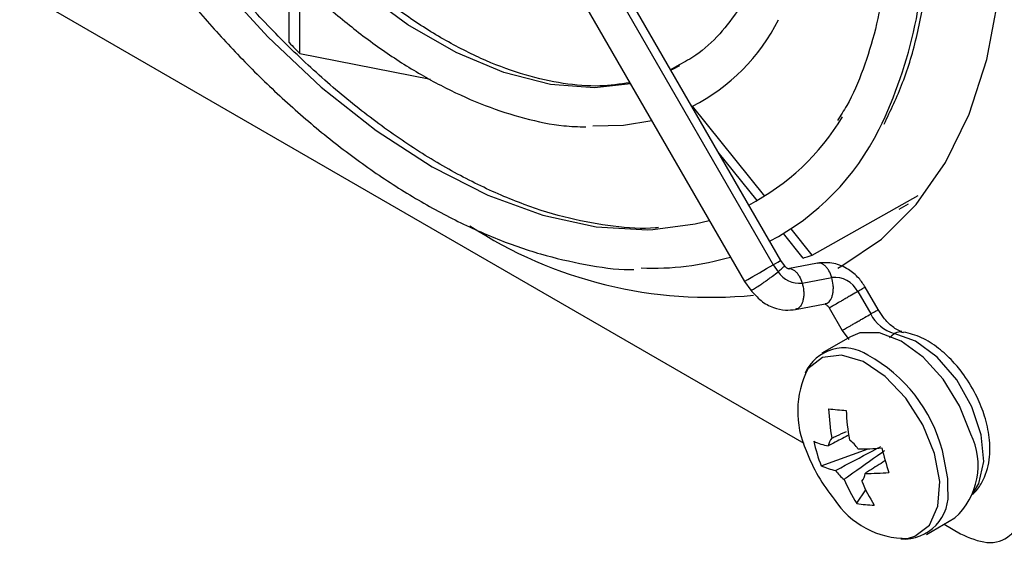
# Model space of a CAD drawing. Header units: millimetres. Extents: x -0.66 to 0.91, y -0.4 to 0.64.
# Tile 76 of 171: x 0.564 to 0.6016, y -0.356 to -0.336. Entities that reach past the tile are written whole.
import ezdxf

# ---------------------------------------------------------------- set-up
doc = ezdxf.new("R2010")
doc.units = ezdxf.units.MM
doc.layers.add('FORMAT', color=7, linetype='Continuous')

msp = doc.modelspace()

# ---------------------------------------------------------------- linework, layer by layer
at = {"layer": 'FORMAT', "color": 7, "linetype": 'Continuous', "lineweight": 25}
for p, q in [((0.582025, -0.326765), (0.592775, -0.345385)), ((0.593068, -0.345216), (0.582318, -0.326596)), ((0.580932, -0.327396), (0.591682, -0.346016)), ((0.574266, -0.336883), (0.574266, -0.334135)), ((0.574671, -0.337302), (0.574671, -0.334539)), ((0.563958, -0.334889), (0.593948, -0.352202)), ((0.574671, -0.337302), (0.579672, -0.33829)), ((0.58918, -0.337737), (0.588857, -0.337922)), ((0.59246, -0.342752), (0.589695, -0.339312)), ((0.592164, -0.342925), (0.590678, -0.341075)), ((0.594272, -0.345006), (0.598319, -0.342732)), ((0.597601, -0.343258), (0.597958, -0.343052)), ((0.59393, -0.345122), (0.593179, -0.344187)), ((0.594272, -0.345006), (0.593468, -0.344006)), ((0.59321, -0.345412), (0.593067, -0.345215)), ((0.594471, -0.345317), (0.59334, -0.345529)), ((0.592775, -0.345385), (0.592966, -0.345647)), ((0.591683, -0.346017), (0.591922, -0.346345)), ((0.593889, -0.346078), (0.59502, -0.345866)), ((0.596013, -0.346402), (0.596509, -0.347261)), ((0.596798, -0.347095), (0.596302, -0.346236)), ((0.593636, -0.347089), (0.594768, -0.346877)), ((0.594924, -0.347031), (0.59542, -0.34789)), ((0.59542, -0.34789), (0.595668, -0.348236)), ((0.597699, -0.347952), (0.597765, -0.347967)), ((0.59573, -0.348131), (0.594637, -0.348762)), ((0.597232, -0.348156), (0.597404, -0.348004)), ((0.594615, -0.353067), (0.596414, -0.352412)), ((0.595973, -0.354499), (0.596317, -0.353982)), ((0.598637, -0.35569), (0.599729, -0.355059)), ((0.599313, -0.3553), (0.599942, -0.355663))]:
    msp.add_line(p, q, dxfattribs=at)
at = {"layer": 'FORMAT', "color": 7, "linetype": 'Continuous', "lineweight": 25, "flags": 128}
for points in [[(0.595249, -0.345506), (0.595399, -0.345426), (0.596921, -0.344395), (0.598252, -0.343072), (0.599376, -0.341473), (0.600279, -0.339618), (0.60095, -0.337528), (0.601381, -0.335229), (0.601566, -0.33275), (0.601504, -0.33012), (0.601196, -0.327371), (0.600644, -0.324536), (0.599856, -0.321651), (0.598841, -0.318749), (0.597612, -0.315867), (0.597153, -0.314908)], [(0.58732, -0.338459), (0.585947, -0.338611), (0.584255, -0.338483), (0.582479, -0.338032), (0.580651, -0.337267), (0.578807, -0.336202), (0.576979, -0.334857), (0.575203, -0.333257), (0.573511, -0.331431), (0.571934, -0.329415), (0.57058, -0.32737)], [(0.567603, -0.329089), (0.567976, -0.329698), (0.569661, -0.332194), (0.571493, -0.33453), (0.573444, -0.336671), (0.575488, -0.338586), (0.577593, -0.340247), (0.579729, -0.34163), (0.581865, -0.342714), (0.583971, -0.343483), (0.586014, -0.343928), (0.587966, -0.34404), (0.58817, -0.344032)], [(0.58919, -0.337771), (0.588955, -0.337896), (0.588867, -0.337939)], [(0.585886, -0.340065), (0.587053, -0.340039), (0.588133, -0.339868)], [(0.58817, -0.344032), (0.589797, -0.343819), (0.590336, -0.343683)], [(0.592775, -0.345385), (0.592961, -0.345277), (0.593058, -0.345222), (0.593068, -0.345216)], [(0.591682, -0.346016), (0.5917, -0.346006), (0.59181, -0.345942), (0.592006, -0.345829), (0.592258, -0.345683), (0.592528, -0.345527), (0.592775, -0.345385)], [(0.600342, -0.351852), (0.599907, -0.350767), (0.599278, -0.349756), (0.598511, -0.348908), (0.597676, -0.348298), (0.596844, -0.347982), (0.596092, -0.347987), (0.59573, -0.348131)], [(0.600443, -0.354083), (0.60065, -0.353737), (0.600832, -0.352899), (0.60074, -0.351886), (0.600383, -0.350806), (0.5998, -0.349776), (0.599054, -0.348908), (0.598226, -0.348295), (0.597404, -0.348004)], [(0.598949, -0.352592), (0.598504, -0.351495), (0.597855, -0.350482), (0.597067, -0.349651), (0.596217, -0.349083), (0.595389, -0.348835), (0.594662, -0.34893), (0.594108, -0.34936), (0.594105, -0.349364)], [(0.599464, -0.353962), (0.599453, -0.353545), (0.59925, -0.352483)], [(0.597919, -0.355839), (0.598203, -0.355758), (0.598756, -0.355329), (0.599082, -0.354607), (0.599149, -0.353664), (0.598949, -0.352592)]]:
    msp.add_lwpolyline(points, dxfattribs=at)
at = {"layer": 'FORMAT', "color": 7, "linetype": 'Continuous', "lineweight": 25}
for centre, radius, start, end in [((0.581106, -0.332558), 0.0174855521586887, 334.082439, 1.671492), ((0.586288, -0.332626), 0.0075047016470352, 297.00346, 333.18956), ((0.587656, -0.335051), 0.0090695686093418, 297.502016, 329.009018), ((0.588131, -0.335877), 0.0097166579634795, 297.677271, 333.580695), ((0.590359, -0.329852), 0.0167721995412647, 236.797314, 275.69798), ((0.588205, -0.335162), 0.0103466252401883, 267.377465, 286.496952), ((0.593773, -0.345121), 0.0009636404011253, 213.106287, 276.923802), ((0.595129, -0.346851), 0.0009916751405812, 26.914969, 96.267295), ((0.597786, -0.346633), 0.0014229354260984, 206.202826, 254.457743), ((0.59549, -0.350188), 0.0016319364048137, 56.03811, 155.766161), ((0.593614, -0.353948), 0.0058236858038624, 14.568667, 61.396359), ((0.597284, -0.350985), 0.0035685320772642, 152.978324, 204.857526), ((0.603416, -0.267801), 0.0835191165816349, 264.146391, 264.610156), ((0.603073, -0.35055), 0.0081811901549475, 182.344977, 190.244107), ((0.603745, -0.350616), 0.0081811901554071, 182.344977, 190.244107), ((0.595413, -0.349695), 0.0026613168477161, 246.126612, 258.588272), ((0.600119, -0.350919), 0.0059081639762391, 191.814304, 201.314934), ((0.595385, -0.352349), 0.0005001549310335, 136.569759, 174.80939), ((0.594797, -0.353249), 0.0014803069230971, 34.253954, 52.676003), ((0.597898, -0.353047), 0.0027210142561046, 312.313518, 26.048955), ((0.600134, -0.350207), 0.0065, 200.517643, 219.47698), ((0.596116, -0.342059), 0.0103566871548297, 269.470198, 274.500007), ((0.609689, -0.349099), 0.0131756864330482, 194.436461, 198.692777), ((0.595692, -0.350633), 0.002661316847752, 246.126612, 258.588272), ((0.596389, -0.352408), 0.0014803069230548, 214.253954, 232.676003), ((0.601285, -0.351117), 0.006297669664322, 203.081084, 212.487193), ((0.595801, -0.353308), 0.0005001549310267, 316.569759, 354.80939), ((0.596395, -0.342997), 0.0103566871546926, 269.470198, 274.500007), ((0.601958, -0.351183), 0.0062976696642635, 203.081084, 212.487193), ((0.597773, -0.354162), 0.0017033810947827, 266.330633, 6.747761), ((0.597866, -0.352569), 0.0032706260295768, 212.780128, 270.919297), ((0.59664, -0.35118), 0.0033854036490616, 258.648116, 270.108432)]:
    msp.add_arc(centre, radius, start, end, dxfattribs=at)
for points, knots in [([(0.5872969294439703, -0.3384198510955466), (0.586919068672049, -0.338474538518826), (0.5861185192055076, -0.3385904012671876), (0.5847692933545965, -0.3384823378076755), (0.5833091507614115, -0.3381610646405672), (0.5818009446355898, -0.3376100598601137), (0.5802682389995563, -0.3368447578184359), (0.5787337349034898, -0.3358761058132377), (0.5772257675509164, -0.3347251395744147), (0.5757804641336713, -0.3334269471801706), (0.5744301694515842, -0.3320252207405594), (0.5732914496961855, -0.3306793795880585), (0.5723281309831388, -0.3294049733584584), (0.571550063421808, -0.3282962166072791), (0.5710901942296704, -0.3275341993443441), (0.5708848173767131, -0.3271938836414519)], [0, 0, 0, 0, 0.0792995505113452, 0.1680068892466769, 0.2554218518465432, 0.3421260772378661, 0.4283749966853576, 0.5141588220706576, 0.5992429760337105, 0.6829289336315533, 0.763397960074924, 0.8403713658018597, 0.8957651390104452, 0.9534488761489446, 1, 1, 1, 1]), ([(0.5695045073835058, -0.3279909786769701), (0.569819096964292, -0.328509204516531), (0.5703165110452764, -0.3293285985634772), (0.5712020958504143, -0.3305745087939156), (0.5721195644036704, -0.33177571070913), (0.5732679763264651, -0.333119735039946), (0.5745181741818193, -0.3344252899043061), (0.575866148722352, -0.3356654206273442), (0.577284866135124, -0.3367999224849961), (0.5787537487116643, -0.3378011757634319), (0.580253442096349, -0.3386466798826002), (0.5817677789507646, -0.3393227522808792), (0.5832787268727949, -0.339803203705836), (0.5845690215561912, -0.3400765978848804), (0.5853295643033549, -0.3400993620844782), (0.5856093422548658, -0.3401077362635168)], [0, 0, 0, 0, 0.0752712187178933, 0.1190152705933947, 0.1913376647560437, 0.2658622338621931, 0.3452244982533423, 0.4273771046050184, 0.5115231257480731, 0.5970626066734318, 0.6836285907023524, 0.7710263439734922, 0.8591905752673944, 0.9482009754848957, 1, 1, 1, 1]), ([(0.5883941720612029, -0.343954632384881), (0.5883553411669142, -0.3439593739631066), (0.5878144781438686, -0.3440254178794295), (0.586677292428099, -0.3439290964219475), (0.5850008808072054, -0.3436480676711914), (0.5832606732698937, -0.3431086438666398), (0.5814882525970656, -0.3423493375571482), (0.5796988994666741, -0.3413702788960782), (0.577915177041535, -0.340186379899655), (0.5761609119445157, -0.3388152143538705), (0.5744652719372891, -0.3372847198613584), (0.5728709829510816, -0.3356455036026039), (0.5714449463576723, -0.3339933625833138), (0.5702577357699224, -0.3324663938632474), (0.5692194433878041, -0.3310027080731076), (0.5684591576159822, -0.3298554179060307), (0.5680240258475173, -0.3291233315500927), (0.567901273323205, -0.3289168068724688)], [0, 0, 0, 0, 0.0064217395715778, 0.0894463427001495, 0.1715279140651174, 0.2530353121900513, 0.3341962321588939, 0.4150830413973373, 0.4956666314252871, 0.5757815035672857, 0.655024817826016, 0.7324659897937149, 0.8055184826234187, 0.8691676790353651, 0.9192229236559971, 0.9772124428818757, 1, 1, 1, 1]), ([(0.5929953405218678, -0.3292821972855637), (0.5929955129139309, -0.329636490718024), (0.5929959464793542, -0.3305275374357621), (0.5928334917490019, -0.331845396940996), (0.5925295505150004, -0.333231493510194), (0.592077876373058, -0.3344891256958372), (0.5914856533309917, -0.3356157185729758), (0.5907351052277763, -0.3365899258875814), (0.5899710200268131, -0.3373184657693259), (0.5893981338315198, -0.3376214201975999), (0.5891797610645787, -0.3377369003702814)], [0, 0, 0, 0, 0.0863034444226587, 0.2170528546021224, 0.3488997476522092, 0.4823705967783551, 0.6186136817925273, 0.7596037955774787, 0.9083657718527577, 1, 1, 1, 1]), ([(0.566451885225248, -0.3295908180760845), (0.5668518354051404, -0.3302543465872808), (0.5674585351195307, -0.3312608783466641), (0.5684987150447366, -0.3327621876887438), (0.5695254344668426, -0.3341500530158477), (0.5708075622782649, -0.3357212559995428), (0.5722040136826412, -0.3372703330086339), (0.5737126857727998, -0.3387712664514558), (0.5753063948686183, -0.3401806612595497), (0.5769646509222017, -0.3414684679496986), (0.5786680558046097, -0.3426107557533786), (0.5803992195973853, -0.3435894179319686), (0.5821416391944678, -0.3443875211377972), (0.5838832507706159, -0.3450005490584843), (0.5856029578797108, -0.3453886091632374), (0.5868001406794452, -0.3455719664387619), (0.5873996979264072, -0.3455576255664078), (0.5874551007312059, -0.3455563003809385)], [0, 0, 0, 0, 0.0733891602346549, 0.1113268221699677, 0.1741237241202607, 0.2389292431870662, 0.3080412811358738, 0.3796978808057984, 0.4531987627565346, 0.5280017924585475, 0.6037494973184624, 0.6802125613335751, 0.7572653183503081, 0.8348634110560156, 0.9130479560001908, 0.9919650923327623, 1, 1, 1, 1]), ([(0.5972016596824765, -0.3317106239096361), (0.5972019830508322, -0.3321245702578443), (0.5972027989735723, -0.3331690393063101), (0.5970320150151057, -0.3347314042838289), (0.5967133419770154, -0.336397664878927), (0.5962313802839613, -0.3379253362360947), (0.5957384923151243, -0.3390937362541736), (0.5953568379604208, -0.339681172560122), (0.5952344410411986, -0.3398695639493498)], [0, 0, 0, 0, 0.1263760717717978, 0.31887198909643, 0.5126610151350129, 0.708185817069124, 0.9064149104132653, 0.9999999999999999, 0.9999999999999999, 0.9999999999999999, 0.9999999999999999]), ([(0.5970225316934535, -0.339999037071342), (0.5972710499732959, -0.3394814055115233), (0.5977805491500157, -0.3384201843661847), (0.598315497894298, -0.3366013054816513), (0.5986670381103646, -0.3346139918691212), (0.5988250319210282, -0.3329733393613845), (0.5988024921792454, -0.3319698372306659), (0.5987966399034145, -0.3317092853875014)], [0, 0, 0, 0, 0.2217724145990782, 0.4546662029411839, 0.6870687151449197, 0.9187497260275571, 1, 1, 1, 1]), ([(0.5742655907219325, -0.3368825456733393), (0.5743410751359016, -0.336961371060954), (0.5744758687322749, -0.3371021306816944), (0.5746115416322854, -0.337240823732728), (0.57467123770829, -0.3373018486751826)], [0, 0, 0, 0, 0.5600000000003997, 1, 1, 1, 1]), ([(0.5939303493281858, -0.3451217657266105), (0.593994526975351, -0.3451009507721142), (0.5941091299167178, -0.3450637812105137), (0.5942222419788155, -0.345023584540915), (0.5942720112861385, -0.3450058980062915)], [0, 0, 0, 0, 0.559999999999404, 1, 1, 1, 1]), ([(0.59630206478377, -0.3462355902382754), (0.5962241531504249, -0.3461180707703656), (0.5960494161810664, -0.3458545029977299), (0.5956421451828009, -0.3455214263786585), (0.5950885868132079, -0.3452762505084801), (0.5946840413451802, -0.3453027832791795), (0.5944731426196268, -0.3453166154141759)], [0, 0, 0, 0, 0.188842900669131, 0.4235289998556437, 0.6994725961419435, 1, 1, 1, 1]), ([(0.595020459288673, -0.3458655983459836), (0.5949866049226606, -0.3457743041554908), (0.5949344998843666, -0.3456337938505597), (0.5948319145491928, -0.345488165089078), (0.594743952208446, -0.345397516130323), (0.5946508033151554, -0.3453390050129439), (0.5945572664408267, -0.3453041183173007), (0.5945010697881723, -0.3453220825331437), (0.5944736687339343, -0.3453308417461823)], [0, 0, 0, 0, 0.2702877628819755, 0.4159981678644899, 0.5650261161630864, 0.7143020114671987, 0.8606958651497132, 1, 1, 1, 1]), ([(0.5919237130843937, -0.346342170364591), (0.5919232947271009, -0.3463438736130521), (0.5919214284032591, -0.3463514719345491), (0.5919531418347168, -0.3463437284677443), (0.5920465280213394, -0.346297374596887), (0.5922060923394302, -0.3461979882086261), (0.5923602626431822, -0.3460949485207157), (0.5924901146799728, -0.346004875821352), (0.5926227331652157, -0.3459097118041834), (0.5927904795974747, -0.3457858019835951), (0.5928967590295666, -0.3457019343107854), (0.592965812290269, -0.3456474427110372)], [0, 0, 0, 0, 0.0265343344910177, 0.1183716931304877, 0.2892153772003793, 0.4600590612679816, 0.5518964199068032, 0.6455417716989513, 0.7390315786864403, 0.8304401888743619, 1, 1, 1, 1]), ([(0.5929658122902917, -0.3456474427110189), (0.593024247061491, -0.3455990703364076), (0.5931141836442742, -0.3455246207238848), (0.5931815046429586, -0.3454588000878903), (0.5932114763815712, -0.3454234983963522), (0.5932092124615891, -0.3454159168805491), (0.5932081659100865, -0.3454124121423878)], [0, 0, 0, 0, 0.3899451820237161, 0.6001621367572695, 0.8151653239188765, 1, 1, 1, 1]), ([(0.5933433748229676, -0.345527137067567), (0.5933439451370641, -0.3455269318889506), (0.5933469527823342, -0.3455258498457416), (0.593327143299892, -0.3455199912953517), (0.5932780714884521, -0.3454903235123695), (0.5932339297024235, -0.3454394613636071), (0.5932106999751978, -0.3454126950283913)], [0, 0, 0, 0, 0.0654595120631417, 0.345211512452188, 0.6554158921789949, 1, 1, 1, 1]), ([(0.5933675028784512, -0.3455379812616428), (0.5933867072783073, -0.3455322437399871), (0.5934347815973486, -0.3455178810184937), (0.5935195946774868, -0.3455516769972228), (0.5936126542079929, -0.3456094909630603), (0.5937006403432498, -0.3457003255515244), (0.5938032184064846, -0.3458458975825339), (0.5938553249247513, -0.3459864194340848), (0.5938891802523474, -0.3460777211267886)], [0, 0, 0, 0, 0.1016429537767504, 0.2544425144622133, 0.4102502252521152, 0.5657991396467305, 0.717885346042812, 1, 1, 1, 1]), ([(0.5938891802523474, -0.3460777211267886), (0.5939123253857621, -0.3461751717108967), (0.5939479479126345, -0.3463251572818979), (0.5939507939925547, -0.3465285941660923), (0.5939353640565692, -0.3466782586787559), (0.5939007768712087, -0.3468131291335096), (0.5938345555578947, -0.3469552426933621), (0.5937460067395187, -0.347063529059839), (0.593663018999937, -0.347071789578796), (0.5936357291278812, -0.3470745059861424)], [0, 0, 0, 0, 0.2134192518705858, 0.328472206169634, 0.4461446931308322, 0.5640129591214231, 0.6796055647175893, 0.8946407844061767, 1, 1, 1, 1]), ([(0.5947651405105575, -0.3468627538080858), (0.5947930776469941, -0.3468600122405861), (0.5948767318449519, -0.3468518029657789), (0.5949658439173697, -0.3467431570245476), (0.595032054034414, -0.3466009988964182), (0.5950666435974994, -0.346466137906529), (0.5950820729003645, -0.3463164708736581), (0.5950792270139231, -0.3461130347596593), (0.5950436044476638, -0.3459630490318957), (0.5950204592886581, -0.3458655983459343)], [0, 0, 0, 0, 0.1075562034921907, 0.3220633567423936, 0.437372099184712, 0.5549509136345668, 0.6723344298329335, 0.7871048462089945, 1, 1, 1, 1]), ([(0.591920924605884, -0.3463441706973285), (0.5920456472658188, -0.3464894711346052), (0.5922901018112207, -0.3467742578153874), (0.5927650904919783, -0.3470260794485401), (0.5932231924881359, -0.3471347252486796), (0.5935077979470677, -0.3471028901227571), (0.5936386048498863, -0.3470882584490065)], [0, 0, 0, 0, 0.2813238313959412, 0.5513904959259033, 0.7938155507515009, 1, 1, 1, 1]), ([(0.5960129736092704, -0.3464024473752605), (0.5959370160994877, -0.3464462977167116), (0.595820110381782, -0.346513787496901), (0.5956395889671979, -0.3466180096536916), (0.5954981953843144, -0.346699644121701), (0.5953612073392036, -0.3467787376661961), (0.595200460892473, -0.3468715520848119), (0.5950371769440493, -0.3469658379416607), (0.5949484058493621, -0.3470171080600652), (0.5949212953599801, -0.3470327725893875), (0.5949251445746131, -0.3470305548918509), (0.5949255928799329, -0.3470302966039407)], [0, 0, 0, 0, 0.172042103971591, 0.2647889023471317, 0.3596473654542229, 0.4546636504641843, 0.5478454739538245, 0.7211902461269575, 0.8945350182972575, 0.9877168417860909, 1, 1, 1, 1]), ([(0.5962998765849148, -0.3462368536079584), (0.5962989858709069, -0.346237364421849), (0.5962970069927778, -0.3462384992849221), (0.5962588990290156, -0.3462604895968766), (0.5961789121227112, -0.3463066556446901), (0.5960783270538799, -0.346364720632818), (0.5960129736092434, -0.3464024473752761)], [0, 0, 0, 0, 0.1775607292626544, 0.3944824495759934, 0.6065752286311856, 1, 1, 1, 1]), ([(0.5947702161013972, -0.3468781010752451), (0.5947707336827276, -0.3468787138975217), (0.5947718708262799, -0.3468800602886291), (0.594814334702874, -0.3469016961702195), (0.5948640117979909, -0.346947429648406), (0.5949009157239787, -0.3469938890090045), (0.5949165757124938, -0.347019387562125), (0.5949238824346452, -0.34703128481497)], [0, 0, 0, 0, 0.2475932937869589, 0.5439707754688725, 0.7973658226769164, 0.9054538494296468, 1, 1, 1, 1]), ([(0.5965089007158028, -0.3472614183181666), (0.5965742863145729, -0.347223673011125), (0.5966749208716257, -0.3471655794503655), (0.5967546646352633, -0.347119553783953), (0.5967915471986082, -0.3470982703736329), (0.5967936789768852, -0.3470970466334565), (0.5967945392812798, -0.3470965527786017)], [0, 0, 0, 0, 0.4059219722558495, 0.624751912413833, 0.8485641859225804, 1, 1, 1, 1]), ([(0.5977020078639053, -0.3479372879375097), (0.597700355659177, -0.3479372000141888), (0.5976917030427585, -0.3479367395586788), (0.59754491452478, -0.3478902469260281), (0.597355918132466, -0.347762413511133), (0.5971692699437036, -0.3475952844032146), (0.5969782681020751, -0.3473802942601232), (0.5968622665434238, -0.347196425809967), (0.596797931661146, -0.3470944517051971)], [0, 0, 0, 0, 0.0543871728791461, 0.2848262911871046, 0.4718949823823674, 0.6236221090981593, 0.7912594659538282, 0.9999999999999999, 0.9999999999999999, 0.9999999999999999, 0.9999999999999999]), ([(0.5954219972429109, -0.3478889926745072), (0.5954213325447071, -0.3478893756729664), (0.5954171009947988, -0.347891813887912), (0.5954440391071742, -0.3478762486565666), (0.5955332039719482, -0.347824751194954), (0.5956963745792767, -0.3477305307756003), (0.5958571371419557, -0.3476377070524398), (0.5959941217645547, -0.3475586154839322), (0.5961355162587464, -0.3474769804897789), (0.596316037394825, -0.3473727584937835), (0.5964329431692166, -0.3473052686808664), (0.59650890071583, -0.3472614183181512)], [0, 0, 0, 0, 0.0172770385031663, 0.1099877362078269, 0.2824560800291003, 0.4549244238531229, 0.5476351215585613, 0.642171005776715, 0.7365498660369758, 0.8288277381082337, 0.9999999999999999, 0.9999999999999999, 0.9999999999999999, 0.9999999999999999]), ([(0.5974043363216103, -0.3480040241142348), (0.5974783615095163, -0.3479668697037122), (0.5975777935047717, -0.3479169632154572), (0.5976741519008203, -0.3479450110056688), (0.5976987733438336, -0.3479521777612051)], [0, 0, 0, 0, 0.7444805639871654, 1, 1, 1, 1]), ([(0.6003995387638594, -0.3541469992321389), (0.6004246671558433, -0.3541281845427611), (0.6005780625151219, -0.3540133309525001), (0.6008486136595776, -0.3535937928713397), (0.6010819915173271, -0.3528851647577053), (0.6010731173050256, -0.3520192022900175), (0.6008961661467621, -0.3511961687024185), (0.6005714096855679, -0.3503735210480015), (0.6001454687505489, -0.3496587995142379), (0.5996317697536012, -0.3490335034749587), (0.5990877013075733, -0.3485368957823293), (0.5984412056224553, -0.3481223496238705), (0.5979966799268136, -0.3480093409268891), (0.5977673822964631, -0.3479510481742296)], [0, 0, 0, 0, 0.013651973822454, 0.0833379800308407, 0.211213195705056, 0.3226153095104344, 0.422885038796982, 0.5138973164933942, 0.6275518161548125, 0.7042385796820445, 0.7936448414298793, 0.8935567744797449, 1, 1, 1, 1]), ([(0.5950217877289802, -0.3520051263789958), (0.595084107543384, -0.3519765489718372), (0.5952706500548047, -0.3518910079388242), (0.5954574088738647, -0.3518064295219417), (0.5955817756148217, -0.3517501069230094)], [0, 0, 0, 0, 0.3340783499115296, 1, 1, 1, 1]), ([(0.5956388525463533, -0.351906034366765), (0.5954530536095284, -0.3520041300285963), (0.5952020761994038, -0.3521366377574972), (0.5949518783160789, -0.3522692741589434), (0.5948869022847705, -0.3523037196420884)], [0, 0, 0, 0, 0.740301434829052, 1, 1, 1, 1]), ([(0.5951658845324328, -0.3532416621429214), (0.5952308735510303, -0.3532072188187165), (0.5957639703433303, -0.3529246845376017), (0.5963381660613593, -0.3526210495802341), (0.5968488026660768, -0.352352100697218), (0.5968891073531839, -0.3523308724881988)], [0, 0, 0, 0, 0.1133771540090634, 0.9300186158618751, 1, 1, 1, 1]), ([(0.5970392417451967, -0.3524892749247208), (0.5970032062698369, -0.3525150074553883), (0.5965466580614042, -0.3528410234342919), (0.5960307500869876, -0.3532061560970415), (0.5955504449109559, -0.3535443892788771), (0.5954918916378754, -0.3535856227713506)], [0, 0, 0, 0, 0.0699813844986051, 0.8866228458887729, 1, 1, 1, 1]), ([(0.5970486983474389, -0.3528783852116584), (0.5968550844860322, -0.353001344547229), (0.5966058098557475, -0.3531596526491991), (0.5963554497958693, -0.3533179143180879), (0.5962995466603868, -0.3533532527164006)], [0, 0, 0, 0, 0.7767090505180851, 1, 1, 1, 1]), ([(0.5999421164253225, -0.3556627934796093), (0.6002890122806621, -0.3558132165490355), (0.6010109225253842, -0.3561262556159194), (0.601832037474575, -0.3558356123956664), (0.6023099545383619, -0.3551605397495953), (0.6023641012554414, -0.354544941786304), (0.6023901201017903, -0.354249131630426)], [0, 0, 0, 0, 0.2702613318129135, 0.562429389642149, 0.7897364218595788, 1, 1, 1, 1])]:
    msp.add_open_spline(points, degree=3, knots=knots, dxfattribs=at)

doc.saveas('drawing.dxf')
